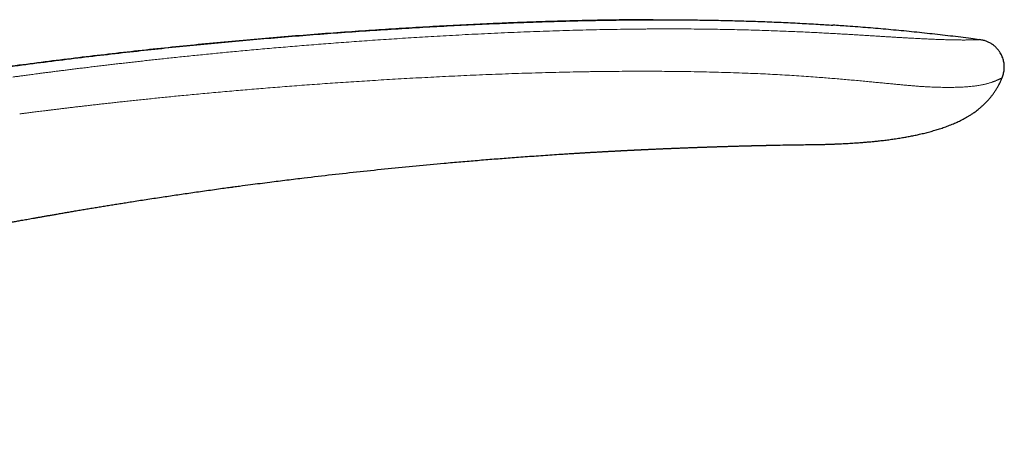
# Model space of a CAD drawing. Header units: millimetres. Extents: x 8 to 650, y 12 to 477.
# Tile 43 of 43: x 598 to 650, y 455 to 477. Entities that reach past the tile are written whole.
import ezdxf

# ---------------------------------------------------------------- set-up
doc = ezdxf.new("R2010")
doc.units = ezdxf.units.MM

msp = doc.modelspace()

# ---------------------------------------------------------------- linework, layer by layer
at = {"color": 7, "linetype": 'Continuous', "lineweight": 30}
msp.add_line((598.215, 466.032), (598.229, 466.032), dxfattribs=at)
at = {"color": 7, "linetype": 'Continuous', "lineweight": 30, "flags": 128}
msp.add_lwpolyline([(638.092, 470.014), (638.182, 470.015), (638.332, 470.018), (638.48, 470.021), (638.623, 470.024), (638.762, 470.026), (638.92, 470.029), (639.072, 470.031), (639.217, 470.034), (639.354, 470.036), (639.484, 470.038), (639.607, 470.04), (639.723, 470.041), (639.831, 470.043), (639.932, 470.044), (640.025, 470.045), (640.11, 470.046), (640.188, 470.047), (640.259, 470.048), (640.322, 470.049), (640.369, 470.049), (640.411, 470.05), (640.445, 470.05), (640.474, 470.05), (640.496, 470.051), (640.511, 470.051), (640.516, 470.051), (640.518, 470.051), (640.518, 470.051), (640.519, 470.051), (640.519, 470.051), (640.519, 470.051), (640.519, 470.051), (640.519, 470.051), (640.521, 470.051), (640.522, 470.051), (640.522, 470.051), (640.522, 470.051), (640.522, 470.051), (640.521, 470.051), (640.521, 470.051), (640.52, 470.051), (640.52, 470.051), (640.52, 470.051), (640.52, 470.051)], dxfattribs=at)
at = {"color": 7, "linetype": 'Continuous', "lineweight": 30}
for points, knots in [([(541.634, 460.382), (542.073, 460.543), (542.95, 460.864), (544.268, 461.336), (545.586, 461.801), (546.905, 462.259), (548.225, 462.708), (549.545, 463.15), (550.91, 463.599), (552.32, 464.053), (553.774, 464.513), (555.23, 464.963), (556.687, 465.405), (558.144, 465.837), (559.602, 466.26), (561.061, 466.674), (562.522, 467.079), (563.983, 467.476), (565.436, 467.861), (566.881, 468.235), (568.319, 468.598), (569.758, 468.953), (571.206, 469.302), (572.664, 469.644), (574.132, 469.979), (575.601, 470.306), (577.071, 470.625), (578.533, 470.933), (579.987, 471.23), (581.434, 471.518), (582.882, 471.798), (584.34, 472.071), (585.81, 472.338), (587.29, 472.599), (588.772, 472.851), (590.255, 473.095), (591.739, 473.331), (593.224, 473.559), (594.739, 473.783), (596.284, 474.002), (597.859, 474.216), (599.436, 474.422), (601.014, 474.618), (602.594, 474.806), (604.145, 474.981), (605.667, 475.145), (607.16, 475.298), (608.654, 475.443), (610.15, 475.58), (611.647, 475.709), (613.145, 475.831), (614.644, 475.946), (616.145, 476.053), (617.647, 476.153), (619.142, 476.245), (620.629, 476.329), (622.108, 476.404), (623.588, 476.471), (624.994, 476.526), (626.326, 476.571), (627.583, 476.606), (628.841, 476.632), (630.098, 476.651), (631.356, 476.661), (632.523, 476.662), (633.601, 476.655), (634.588, 476.642), (635.575, 476.623), (636.562, 476.597), (637.548, 476.565), (638.534, 476.525), (639.519, 476.477), (640.433, 476.427), (641.019, 476.389), (641.277, 476.372)], [0, 0, 0, 0, 0.013805, 0.02759, 0.041355, 0.055101, 0.068829, 0.082539, 0.096231, 0.111273, 0.126296, 0.1413, 0.156286, 0.171254, 0.186206, 0.201142, 0.216063, 0.230969, 0.245862, 0.260476, 0.275078, 0.289669, 0.30425, 0.319085, 0.333911, 0.348728, 0.363536, 0.378337, 0.392868, 0.407392, 0.421911, 0.436425, 0.45123, 0.466033, 0.480832, 0.495629, 0.510424, 0.525218, 0.540011, 0.555667, 0.571323, 0.586981, 0.602641, 0.618304, 0.63397, 0.648744, 0.663523, 0.678306, 0.693095, 0.707889, 0.722691, 0.737499, 0.752315, 0.767141, 0.781975, 0.796552, 0.811136, 0.825725, 0.840318, 0.852702, 0.865088, 0.877474, 0.889859, 0.902243, 0.914624, 0.92435, 0.934074, 0.943795, 0.953514, 0.96323, 0.972944, 0.982655, 0.992363, 1, 1, 1, 1]), ([(631.735, 476.66), (631.41, 476.659), (630.648, 476.657), (629.451, 476.643), (628.145, 476.619), (626.838, 476.586), (625.532, 476.545), (624.226, 476.497), (622.878, 476.44), (621.486, 476.373), (620.052, 476.297), (618.619, 476.213), (617.187, 476.123), (615.701, 476.022), (614.161, 475.91), (612.567, 475.785), (610.975, 475.653), (609.384, 475.511), (607.795, 475.361), (606.207, 475.202), (604.62, 475.034), (603.035, 474.857), (601.451, 474.671), (599.869, 474.477), (598.288, 474.273), (596.709, 474.061), (595.131, 473.839), (593.554, 473.609), (591.979, 473.369), (590.38, 473.116), (588.758, 472.849), (587.112, 472.569), (585.467, 472.278), (583.824, 471.976), (582.183, 471.665), (580.622, 471.358), (579.141, 471.058), (577.741, 470.767), (576.341, 470.468), (574.943, 470.161), (573.553, 469.848), (572.173, 469.53), (570.803, 469.206), (569.433, 468.874), (568.055, 468.532), (566.668, 468.181), (565.273, 467.818), (563.879, 467.448), (562.486, 467.07), (561.093, 466.684), (559.702, 466.289), (558.311, 465.886), (556.922, 465.476), (555.533, 465.056), (554.145, 464.629), (552.757, 464.193), (551.371, 463.749), (549.985, 463.297), (548.554, 462.82), (547.078, 462.319), (545.556, 461.792), (544.035, 461.255), (542.728, 460.785), (541.929, 460.49), (541.635, 460.382)], [0, 0, 0, 0, 0.010623, 0.024824, 0.039027, 0.053232, 0.067436, 0.081639, 0.095839, 0.111455, 0.127065, 0.142669, 0.158264, 0.173851, 0.191236, 0.208611, 0.225978, 0.243336, 0.260688, 0.278033, 0.295372, 0.312706, 0.330036, 0.347363, 0.364686, 0.382007, 0.399326, 0.416644, 0.433963, 0.451281, 0.469426, 0.487574, 0.505725, 0.52388, 0.54204, 0.560206, 0.575749, 0.591297, 0.606852, 0.622414, 0.637984, 0.653285, 0.668594, 0.683912, 0.699241, 0.714893, 0.730558, 0.746235, 0.761926, 0.77763, 0.793349, 0.809084, 0.824835, 0.840603, 0.856389, 0.872193, 0.888016, 0.903859, 0.919723, 0.937198, 0.954699, 0.972229, 0.989787, 1, 1, 1, 1]), ([(649.05, 475.604), (648.903, 475.624), (648.391, 475.693), (647.514, 475.799), (646.419, 475.924), (645.322, 476.039), (644.23, 476.143), (643.142, 476.236), (642.16, 476.313), (641.538, 476.354), (641.277, 476.372)], [0, 0, 0, 0, 0.05711, 0.198196, 0.339306, 0.480476, 0.621743, 0.760617, 0.899654, 1, 1, 1, 1]), ([(650.256, 473.584), (650.268, 473.616), (650.294, 473.685), (650.327, 473.792), (650.353, 473.905), (650.37, 474.017), (650.377, 474.129), (650.374, 474.242), (650.362, 474.355), (650.34, 474.467), (650.31, 474.579), (650.271, 474.689), (650.223, 474.797), (650.171, 474.893), (650.116, 474.978), (650.062, 475.052), (650.002, 475.123), (649.937, 475.191), (649.868, 475.255), (649.795, 475.315), (649.72, 475.369), (649.642, 475.418), (649.564, 475.461), (649.485, 475.498), (649.407, 475.529), (649.322, 475.556), (649.23, 475.578), (649.136, 475.594), (649.077, 475.602), (649.05, 475.606)], [0, 0, 0, 0, 0.037734, 0.080837, 0.122694, 0.163842, 0.20475, 0.245763, 0.287076, 0.328814, 0.371016, 0.413639, 0.456667, 0.500178, 0.53325, 0.566778, 0.600739, 0.635029, 0.669472, 0.703847, 0.737906, 0.771403, 0.804119, 0.835876, 0.866566, 0.896159, 0.934017, 0.970429, 1, 1, 1, 1]), ([(649.05, 475.606), (649.05, 475.606), (649.05, 475.606), (649.05, 475.606), (649.05, 475.606)], [0, 0, 0, 0, 0.399092, 1, 1, 1, 1]), ([(640.515, 470.051), (640.589, 470.052), (640.736, 470.056), (640.952, 470.061), (641.159, 470.068), (641.358, 470.075), (641.549, 470.083), (641.731, 470.091), (641.911, 470.1), (642.086, 470.109), (642.258, 470.119), (642.419, 470.13), (642.57, 470.14), (642.704, 470.15), (642.822, 470.159), (642.925, 470.167), (643.021, 470.175), (643.115, 470.183), (643.207, 470.191), (643.345, 470.204), (643.529, 470.222), (643.774, 470.248), (644.037, 470.278), (644.32, 470.315), (644.612, 470.356), (644.889, 470.4), (645.152, 470.445), (645.397, 470.49), (645.641, 470.539), (645.894, 470.595), (646.155, 470.657), (646.424, 470.727), (646.687, 470.801), (646.945, 470.881), (647.16, 470.953), (647.336, 471.016), (647.472, 471.068), (647.606, 471.121), (647.738, 471.176), (647.868, 471.234), (647.997, 471.294), (648.122, 471.356), (648.247, 471.422), (648.373, 471.492), (648.502, 471.568), (648.635, 471.652), (648.761, 471.737), (648.879, 471.822), (648.989, 471.907), (649.099, 471.998), (649.211, 472.095), (649.32, 472.196), (649.426, 472.303), (649.53, 472.413), (649.632, 472.531), (649.731, 472.655), (649.828, 472.785), (649.921, 472.923), (650.01, 473.068), (650.094, 473.22), (650.172, 473.38), (650.225, 473.502), (650.25, 473.571), (650.254, 473.583)], [0, 0, 0, 0, 0.0205199, 0.040274, 0.0592624, 0.0774855, 0.0949432, 0.1116359, 0.1275638, 0.144201, 0.159913, 0.1746998, 0.1885614, 0.2014978, 0.211571, 0.2210011, 0.2297877, 0.2381828, 0.2466856, 0.2553098, 0.2761172, 0.297596, 0.3228163, 0.3488985, 0.3758405, 0.4036406, 0.4260853, 0.4490253, 0.4718789, 0.4944428, 0.5201943, 0.5455732, 0.5705896, 0.5952546, 0.6195649, 0.6330422, 0.6463939, 0.6596165, 0.6727076, 0.6856656, 0.6984924, 0.7117164, 0.7241731, 0.737267, 0.7510005, 0.765379, 0.7804113, 0.7926897, 0.8053814, 0.8184819, 0.831986, 0.845888, 0.859414, 0.8732865, 0.8875008, 0.902053, 0.9169404, 0.9321622, 0.9477198, 0.9636181, 0.979866, 0.9964779, 1, 1, 1, 1]), ([(627.659, 469.588), (627.679, 469.589), (627.724, 469.592), (627.792, 469.596), (627.86, 469.601), (627.921, 469.604), (627.977, 469.608), (628.04, 469.611), (628.11, 469.616), (628.185, 469.62), (628.258, 469.624), (628.331, 469.629), (628.405, 469.633), (628.483, 469.638), (628.564, 469.642), (628.65, 469.647), (628.737, 469.652), (628.824, 469.657), (628.909, 469.662), (628.994, 469.667), (629.077, 469.671), (629.154, 469.676), (629.226, 469.68), (629.295, 469.683), (629.36, 469.687), (629.424, 469.69), (629.486, 469.694), (629.553, 469.697), (629.625, 469.701), (629.703, 469.705), (629.78, 469.71), (629.853, 469.713), (629.917, 469.717), (629.976, 469.72), (630.028, 469.722), (630.076, 469.725), (630.13, 469.728), (630.192, 469.731), (630.263, 469.735), (630.333, 469.738), (630.406, 469.742), (630.483, 469.746), (630.567, 469.75), (630.643, 469.754), (630.708, 469.757), (630.761, 469.759), (630.817, 469.762), (630.875, 469.765), (630.931, 469.768), (630.982, 469.77), (631.026, 469.772), (631.064, 469.774), (631.109, 469.776), (631.165, 469.779), (631.233, 469.782), (631.306, 469.785), (631.387, 469.789), (631.473, 469.793), (631.559, 469.797), (631.64, 469.801), (631.716, 469.804), (631.793, 469.808), (631.874, 469.811), (631.95, 469.814), (632.016, 469.817), (632.07, 469.82), (632.12, 469.822), (632.166, 469.824), (632.212, 469.826), (632.264, 469.828), (632.324, 469.831), (632.392, 469.834), (632.463, 469.837), (632.534, 469.84), (632.605, 469.842), (632.673, 469.845), (632.734, 469.848), (632.79, 469.85), (632.844, 469.852), (632.9, 469.854), (632.968, 469.857), (633.05, 469.86), (633.145, 469.864), (633.241, 469.868), (633.337, 469.872), (633.434, 469.875), (633.53, 469.879), (633.626, 469.883), (633.719, 469.886), (633.801, 469.889), (633.873, 469.892), (633.935, 469.894), (633.995, 469.896), (634.053, 469.898), (634.113, 469.901), (634.178, 469.903), (634.251, 469.906), (634.333, 469.908), (634.417, 469.911), (634.503, 469.914), (634.587, 469.917), (634.669, 469.92), (634.746, 469.923), (634.815, 469.925), (634.875, 469.927), (634.928, 469.929), (634.973, 469.93), (635.013, 469.931), (635.053, 469.933), (635.102, 469.934), (635.161, 469.936), (635.232, 469.939), (635.308, 469.941), (635.387, 469.943), (635.468, 469.946), (635.547, 469.948), (635.637, 469.951), (635.739, 469.954), (635.858, 469.958), (635.978, 469.961), (636.095, 469.965), (636.209, 469.968), (636.301, 469.97), (636.379, 469.973), (636.442, 469.974), (636.511, 469.976), (636.581, 469.978), (636.638, 469.98), (636.682, 469.981), (636.709, 469.981), (636.731, 469.982), (636.753, 469.983), (636.775, 469.983), (636.8, 469.984), (636.824, 469.984), (636.847, 469.985), (636.866, 469.985), (636.884, 469.986), (636.905, 469.986), (636.933, 469.987), (636.964, 469.988), (636.993, 469.989), (637.018, 469.989), (637.043, 469.99), (637.072, 469.991), (637.104, 469.991), (637.135, 469.992), (637.162, 469.993), (637.188, 469.993), (637.218, 469.994), (637.25, 469.995), (637.282, 469.996), (637.313, 469.996), (637.344, 469.997), (637.38, 469.998), (637.42, 469.999), (637.458, 470), (637.496, 470.001), (637.538, 470.001), (637.585, 470.003), (637.631, 470.004), (637.675, 470.005), (637.718, 470.005), (637.762, 470.006), (637.808, 470.007), (637.852, 470.008), (637.886, 470.009), (637.914, 470.01), (637.936, 470.01), (637.959, 470.011), (637.981, 470.011), (638.004, 470.011), (638.032, 470.012), (638.062, 470.013), (638.082, 470.013), (638.092, 470.013)], [0, 0, 0, 0, 0.005569, 0.012851, 0.01929, 0.024893, 0.030083, 0.035112, 0.04269, 0.049825, 0.056453, 0.063315, 0.070347, 0.077621, 0.085213, 0.09334, 0.101845, 0.109992, 0.117905, 0.125988, 0.134048, 0.141285, 0.147891, 0.154315, 0.160763, 0.166367, 0.172261, 0.178469, 0.1852, 0.192622, 0.200656, 0.207024, 0.213244, 0.218796, 0.223626, 0.227944, 0.23227, 0.238956, 0.245599, 0.25216, 0.258847, 0.266089, 0.274099, 0.282606, 0.287497, 0.292488, 0.297717, 0.303269, 0.308817, 0.313589, 0.317671, 0.321118, 0.324459, 0.330483, 0.33673, 0.343682, 0.351292, 0.359609, 0.367969, 0.375531, 0.382562, 0.389433, 0.397193, 0.40563, 0.410888, 0.415906, 0.42064, 0.425043, 0.429156, 0.433597, 0.439519, 0.446122, 0.452844, 0.459559, 0.466401, 0.472929, 0.478681, 0.483682, 0.488653, 0.493898, 0.49944, 0.508, 0.517069, 0.526152, 0.535211, 0.544321, 0.553361, 0.56249, 0.571323, 0.579571, 0.585748, 0.591615, 0.597228, 0.602588, 0.608059, 0.614182, 0.621062, 0.628698, 0.637089, 0.644798, 0.653012, 0.660888, 0.668072, 0.674567, 0.680372, 0.685216, 0.689449, 0.693072, 0.696639, 0.700732, 0.706715, 0.713509, 0.720693, 0.72816, 0.735909, 0.743541, 0.750551, 0.761267, 0.772435, 0.784498, 0.795444, 0.805802, 0.817021, 0.821845, 0.828359, 0.835243, 0.841745, 0.848908, 0.851945, 0.854552, 0.856726, 0.858593, 0.860955, 0.863259, 0.865915, 0.868276, 0.870129, 0.871491, 0.873568, 0.876485, 0.879876, 0.882754, 0.88516, 0.887489, 0.890348, 0.893929, 0.897163, 0.899787, 0.902228, 0.905256, 0.90883, 0.912223, 0.915206, 0.918184, 0.921938, 0.926641, 0.930421, 0.933967, 0.938709, 0.943902, 0.948992, 0.953423, 0.957979, 0.962917, 0.968037, 0.972986, 0.977414, 0.97959, 0.982131, 0.985046, 0.987095, 0.989706, 0.992898, 0.99667, 1, 1, 1, 1]), ([(598.229, 466.032), (598.274, 466.04), (598.368, 466.057), (598.513, 466.083), (598.666, 466.11), (598.827, 466.139), (598.997, 466.169), (599.171, 466.2), (599.35, 466.232), (599.533, 466.264), (599.723, 466.297), (599.92, 466.332), (600.134, 466.369), (600.364, 466.409), (600.611, 466.451), (600.867, 466.495), (601.132, 466.54), (601.407, 466.586), (601.691, 466.633), (601.984, 466.682), (602.275, 466.73), (602.564, 466.777), (602.85, 466.824), (603.143, 466.871), (603.443, 466.919), (603.751, 466.968), (604.086, 467.021), (604.449, 467.077), (604.84, 467.138), (605.242, 467.199), (605.639, 467.259), (606.031, 467.318), (606.416, 467.375), (606.809, 467.433), (607.211, 467.491), (607.621, 467.549), (608.039, 467.609), (608.466, 467.668), (608.869, 467.724), (609.181, 467.766), (609.354, 467.79), (609.415, 467.798), (609.428, 467.8), (609.442, 467.802), (609.455, 467.803), (609.468, 467.805), (609.583, 467.821), (609.885, 467.861), (610.523, 467.946), (611.359, 468.053), (612.308, 468.172), (613.412, 468.306), (614.705, 468.457), (616.19, 468.621), (617.676, 468.776), (619.162, 468.923), (620.301, 469.028), (621.091, 469.098), (621.533, 469.136), (621.975, 469.174), (622.417, 469.211), (622.859, 469.247), (623.296, 469.282), (623.727, 469.316), (624.162, 469.349), (624.609, 469.382), (625.072, 469.416), (625.546, 469.449), (626.024, 469.482), (626.499, 469.514), (626.855, 469.537), (627.092, 469.553), (627.217, 469.561), (627.342, 469.568), (627.466, 469.576), (627.572, 469.583), (627.636, 469.587), (627.659, 469.588)], [0, 0, 0, 0, 0.004672, 0.009627, 0.014868, 0.020392, 0.026201, 0.032295, 0.0383, 0.044559, 0.05107, 0.057834, 0.064851, 0.072981, 0.081425, 0.090185, 0.099259, 0.108649, 0.118353, 0.128372, 0.138706, 0.148211, 0.157969, 0.167978, 0.178238, 0.188751, 0.199515, 0.212524, 0.225883, 0.239592, 0.25365, 0.266497, 0.279623, 0.293028, 0.306712, 0.320674, 0.334915, 0.349434, 0.364233, 0.376071, 0.381335, 0.381842, 0.38229, 0.382737, 0.383185, 0.383632, 0.38408, 0.394975, 0.414431, 0.449174, 0.480195, 0.511215, 0.561573, 0.611931, 0.66229, 0.712648, 0.763006, 0.777961, 0.792915, 0.80787, 0.822825, 0.83778, 0.852735, 0.867151, 0.881485, 0.896824, 0.912492, 0.928491, 0.944819, 0.96098, 0.976646, 0.980857, 0.985069, 0.98928, 0.993491, 0.997702, 1, 1, 1, 1]), ([(586.788, 454.855), (586.788, 454.908), (586.785, 455.048), (586.784, 455.269), (586.785, 455.516), (586.789, 455.753), (586.794, 455.981), (586.802, 456.199), (586.811, 456.405), (586.822, 456.602), (586.835, 456.79), (586.849, 456.971), (586.864, 457.143), (586.881, 457.305), (586.897, 457.456), (586.914, 457.597), (586.932, 457.731), (586.949, 457.858), (586.968, 457.98), (586.986, 458.097), (587.005, 458.209), (587.024, 458.313), (587.042, 458.41), (587.06, 458.502), (587.078, 458.591), (587.097, 458.678), (587.115, 458.761), (587.133, 458.836), (587.147, 458.896), (587.158, 458.942), (587.166, 458.976), (587.174, 459.008), (587.182, 459.039), (587.191, 459.073), (587.201, 459.112), (587.214, 459.16), (587.23, 459.219), (587.25, 459.291), (587.274, 459.375), (587.301, 459.465), (587.331, 459.563), (587.366, 459.669), (587.405, 459.784), (587.449, 459.909), (587.498, 460.041), (587.553, 460.179), (587.613, 460.325), (587.675, 460.465), (587.737, 460.599), (587.798, 460.724), (587.861, 460.849), (587.926, 460.97), (587.992, 461.088), (588.069, 461.221), (588.159, 461.368), (588.263, 461.526), (588.367, 461.676), (588.471, 461.818), (588.573, 461.95), (588.674, 462.075), (588.772, 462.191), (588.869, 462.3), (588.959, 462.398), (589.042, 462.484), (589.119, 462.563), (589.199, 462.64), (589.282, 462.719), (589.37, 462.8), (589.47, 462.889), (589.581, 462.985), (589.706, 463.087), (589.838, 463.191), (589.952, 463.277), (590.044, 463.344), (590.113, 463.392), (590.183, 463.441), (590.255, 463.49), (590.328, 463.539), (590.4, 463.586), (590.47, 463.631), (590.537, 463.673), (590.599, 463.711), (590.654, 463.744), (590.701, 463.772), (590.74, 463.795), (590.772, 463.814), (590.796, 463.827), (590.812, 463.837), (590.822, 463.842), (590.829, 463.847), (590.84, 463.853), (590.857, 463.863), (590.881, 463.876), (590.911, 463.893), (590.944, 463.911), (590.981, 463.931), (591.02, 463.953), (591.071, 463.98), (591.134, 464.014), (591.212, 464.055), (591.297, 464.098), (591.384, 464.141), (591.479, 464.188), (591.578, 464.235), (591.68, 464.283), (591.778, 464.327), (591.872, 464.369), (591.961, 464.407), (592.044, 464.443), (592.123, 464.476), (592.187, 464.502), (592.234, 464.521), (592.267, 464.534), (592.299, 464.547), (592.329, 464.559), (592.356, 464.57), (592.376, 464.578), (592.391, 464.584), (592.406, 464.589), (592.424, 464.596), (592.448, 464.606), (592.476, 464.617), (592.515, 464.631), (592.563, 464.65), (592.619, 464.671), (592.676, 464.692), (592.732, 464.712), (592.785, 464.731), (592.837, 464.75), (592.887, 464.767), (592.937, 464.785), (592.987, 464.802), (593.035, 464.819), (593.078, 464.833), (593.114, 464.845), (593.14, 464.854), (593.16, 464.861), (593.176, 464.866), (593.193, 464.872), (593.214, 464.879), (593.24, 464.887), (593.269, 464.897), (593.299, 464.907), (593.33, 464.917), (593.376, 464.932), (593.439, 464.951), (593.518, 464.976), (593.602, 465.002), (593.689, 465.028), (593.778, 465.055), (593.866, 465.081), (593.953, 465.106), (594.038, 465.13), (594.107, 465.149), (594.159, 465.164), (594.193, 465.173), (594.223, 465.181), (594.248, 465.188), (594.271, 465.194), (594.295, 465.201), (594.323, 465.208), (594.356, 465.217), (594.395, 465.227), (594.438, 465.239), (594.483, 465.251), (594.527, 465.262), (594.569, 465.273), (594.607, 465.283), (594.64, 465.291), (594.668, 465.298), (594.69, 465.304), (594.706, 465.308), (594.717, 465.31), (594.723, 465.312), (594.723, 465.312), (594.725, 465.313), (594.726, 465.313), (594.727, 465.313), (594.728, 465.314), (594.729, 465.314), (594.73, 465.315), (594.731, 465.315), (594.731, 465.315), (594.732, 465.315), (594.732, 465.316), (594.732, 465.316), (594.731, 465.316), (594.733, 465.316), (594.738, 465.317), (594.747, 465.319), (594.758, 465.322), (594.771, 465.325), (594.784, 465.328), (594.799, 465.332), (594.816, 465.336), (594.835, 465.341), (594.856, 465.346), (594.879, 465.351), (594.905, 465.358), (594.937, 465.365), (594.974, 465.374), (595.017, 465.384), (595.064, 465.395), (595.118, 465.408), (595.178, 465.422), (595.243, 465.437), (595.319, 465.454), (595.407, 465.474), (595.507, 465.497), (595.616, 465.521), (595.729, 465.545), (595.845, 465.571), (595.966, 465.596), (596.093, 465.623), (596.226, 465.651), (596.366, 465.68), (596.512, 465.709), (596.663, 465.739), (596.821, 465.77), (596.996, 465.805), (597.19, 465.842), (597.403, 465.882), (597.625, 465.924), (597.857, 465.966), (598.055, 466.003), (598.175, 466.024), (598.215, 466.032)], [0, 0, 0, 0, 0.007746, 0.020204, 0.032033, 0.043459, 0.054484, 0.065107, 0.074968, 0.084454, 0.093565, 0.102301, 0.110662, 0.118648, 0.125835, 0.132688, 0.139206, 0.14539, 0.15124, 0.157078, 0.162539, 0.167633, 0.172415, 0.176898, 0.181079, 0.185622, 0.189746, 0.193452, 0.19674, 0.198614, 0.200318, 0.201863, 0.203361, 0.204948, 0.206915, 0.209277, 0.212032, 0.215881, 0.220085, 0.224645, 0.229561, 0.234834, 0.240817, 0.247202, 0.253991, 0.261185, 0.268785, 0.27679, 0.283365, 0.290179, 0.296966, 0.303613, 0.310121, 0.316489, 0.325946, 0.335078, 0.343883, 0.352361, 0.36051, 0.368193, 0.375557, 0.382602, 0.389327, 0.394783, 0.400012, 0.405312, 0.410863, 0.416665, 0.42272, 0.430178, 0.437986, 0.446142, 0.454644, 0.458637, 0.462701, 0.466837, 0.471044, 0.475321, 0.479593, 0.483546, 0.487488, 0.491005, 0.494096, 0.496762, 0.499004, 0.500714, 0.502054, 0.503025, 0.503424, 0.503731, 0.504285, 0.505169, 0.50663, 0.508317, 0.510169, 0.512185, 0.514367, 0.516713, 0.520613, 0.524896, 0.529561, 0.53445, 0.539158, 0.545019, 0.550537, 0.555713, 0.560881, 0.56566, 0.570066, 0.57433, 0.578537, 0.580302, 0.582056, 0.5838, 0.585523, 0.58699, 0.588104, 0.58874, 0.589484, 0.590508, 0.591811, 0.593392, 0.595252, 0.598179, 0.601419, 0.60458, 0.607649, 0.610626, 0.61351, 0.616304, 0.619007, 0.621927, 0.624734, 0.627246, 0.629342, 0.630696, 0.631795, 0.632637, 0.633435, 0.634668, 0.636205, 0.637874, 0.639586, 0.64134, 0.643136, 0.647374, 0.651828, 0.656496, 0.661421, 0.666655, 0.672212, 0.677373, 0.682794, 0.688471, 0.69099, 0.693186, 0.695061, 0.696617, 0.697861, 0.699183, 0.700797, 0.702701, 0.704895, 0.707377, 0.709991, 0.712531, 0.715433, 0.71831, 0.721204, 0.724159, 0.727216, 0.730412, 0.733642, 0.737058, 0.740627, 0.744138, 0.747565, 0.750909, 0.754169, 0.759931, 0.765415, 0.77062, 0.776196, 0.781415, 0.786275, 0.790777, 0.794922, 0.798717, 0.802171, 0.805293, 0.808099, 0.810007, 0.81176, 0.813371, 0.814862, 0.816256, 0.817582, 0.818876, 0.820192, 0.821746, 0.823627, 0.825705, 0.828108, 0.830844, 0.833919, 0.837335, 0.841096, 0.84597, 0.851324, 0.857156, 0.863464, 0.869633, 0.876195, 0.883147, 0.890487, 0.898213, 0.906172, 0.914498, 0.923187, 0.932237, 0.943476, 0.95522, 0.967464, 0.980206, 0.993443, 1, 1, 1, 1])]:
    msp.add_open_spline(points, degree=3, knots=knots, dxfattribs=at)
at = {"color": 8, "linetype": 'Continuous', "lineweight": 0}
for points, knots in [([(649.05, 475.606), (649.05, 475.606), (649.05, 475.606), (649.05, 475.606), (649.049, 475.606), (649.048, 475.605), (649.046, 475.605), (649.044, 475.605), (649.041, 475.605), (649.037, 475.605), (649.032, 475.605), (649.026, 475.605), (649.018, 475.604), (649.009, 475.604), (648.999, 475.604), (648.987, 475.603), (648.973, 475.603), (648.957, 475.602), (648.938, 475.601), (648.916, 475.601), (648.891, 475.6), (648.862, 475.599), (648.83, 475.598), (648.795, 475.597), (648.758, 475.596), (648.716, 475.594), (648.67, 475.593), (648.619, 475.592), (648.565, 475.59), (648.51, 475.589), (648.455, 475.589), (648.394, 475.588), (648.328, 475.587), (648.256, 475.587), (648.177, 475.587), (648.091, 475.587), (648, 475.588), (647.905, 475.589), (647.806, 475.59), (647.699, 475.592), (647.584, 475.594), (647.46, 475.597), (647.327, 475.601), (647.189, 475.605), (647.048, 475.61), (646.903, 475.615), (646.751, 475.621), (646.589, 475.628), (646.431, 475.634), (646.279, 475.641), (646.134, 475.648), (645.982, 475.655), (645.825, 475.663), (645.658, 475.672), (645.481, 475.681), (645.293, 475.692), (645.096, 475.703), (644.891, 475.715), (644.681, 475.727), (644.469, 475.74), (644.257, 475.753), (644.044, 475.767), (643.828, 475.78), (643.608, 475.794), (643.37, 475.808), (643.113, 475.824), (642.837, 475.841), (642.556, 475.858), (642.27, 475.875), (641.98, 475.892), (641.668, 475.91), (641.335, 475.929), (640.979, 475.948), (640.619, 475.967), (640.231, 475.986), (639.815, 476.006), (639.37, 476.027), (638.918, 476.046), (638.46, 476.064), (637.997, 476.081), (637.492, 476.099), (636.945, 476.115), (636.355, 476.13), (635.756, 476.144), (635.149, 476.155), (634.534, 476.163), (633.91, 476.17), (633.409, 476.173), (633.034, 476.174), (632.787, 476.174), (632.538, 476.175), (632.289, 476.174), (632.038, 476.174), (631.788, 476.173), (631.542, 476.171), (631.134, 476.168), (630.565, 476.163), (629.83, 476.152), (629.099, 476.139), (628.374, 476.124), (627.658, 476.106), (626.95, 476.085), (626.251, 476.063), (625.561, 476.039), (624.879, 476.013), (624.192, 475.984), (623.5, 475.954), (622.803, 475.922), (622.116, 475.888), (621.438, 475.852), (620.771, 475.816), (620.125, 475.779), (619.501, 475.742), (618.898, 475.705), (618.304, 475.667), (617.718, 475.629), (617.14, 475.59), (616.571, 475.551), (616.011, 475.511), (615.459, 475.471), (614.916, 475.43), (614.384, 475.39), (613.863, 475.349), (613.354, 475.308), (612.853, 475.267), (612.357, 475.226), (611.867, 475.185), (611.382, 475.142), (610.905, 475.1), (610.437, 475.058), (609.98, 475.017), (609.533, 474.975), (609.098, 474.934), (608.671, 474.893), (608.249, 474.852), (607.832, 474.81), (607.421, 474.769), (607.018, 474.728), (606.624, 474.687), (606.239, 474.647), (605.861, 474.607), (605.498, 474.568), (605.148, 474.53), (604.812, 474.493), (604.484, 474.456), (604.163, 474.42), (603.852, 474.385), (603.55, 474.351), (603.257, 474.317), (602.972, 474.283), (602.676, 474.249), (602.373, 474.213), (602.062, 474.175), (601.761, 474.139), (601.47, 474.104), (601.19, 474.069), (600.921, 474.036), (600.661, 474.003), (600.412, 473.972), (600.174, 473.942), (599.945, 473.913), (599.727, 473.885), (599.523, 473.858), (599.333, 473.833), (599.156, 473.81), (598.988, 473.788), (598.829, 473.767), (598.682, 473.748), (598.544, 473.73), (598.417, 473.713), (598.299, 473.697), (598.189, 473.682), (598.088, 473.668), (597.997, 473.656), (597.914, 473.645), (597.839, 473.635), (597.792, 473.628), (597.77, 473.625)], [0, 0, 0, 0, 0.0004423, 0.0018075, 0.0033509, 0.0050725, 0.0069722, 0.0089061, 0.0109952, 0.0132395, 0.015639, 0.0181936, 0.0209032, 0.0235999, 0.0264341, 0.0294056, 0.0325142, 0.0357597, 0.0393508, 0.0430949, 0.0469913, 0.0510391, 0.0552377, 0.059586, 0.0638225, 0.0681926, 0.072698, 0.0773407, 0.0821237, 0.0860309, 0.0900313, 0.0941276, 0.0983201, 0.102606, 0.106982, 0.111445, 0.1159917, 0.1201433, 0.1243583, 0.1286386, 0.1329879, 0.1374104, 0.1419113, 0.1464956, 0.1506476, 0.1548572, 0.1591184, 0.1634256, 0.1677769, 0.171227, 0.1747049, 0.1782118, 0.1817509, 0.185326, 0.1891628, 0.1930562, 0.1970163, 0.2010312, 0.2050787, 0.2091516, 0.213017, 0.2169087, 0.2208297, 0.2247834, 0.2287731, 0.233562, 0.2384062, 0.2433066, 0.2482629, 0.253273, 0.2583335, 0.2643566, 0.2704363, 0.2765703, 0.2827616, 0.2902118, 0.2977539, 0.3053917, 0.3131254, 0.3209543, 0.3288775, 0.3386846, 0.348631, 0.3587173, 0.3689443, 0.3793124, 0.3898215, 0.4004717, 0.4046096, 0.4087685, 0.4129482, 0.4171488, 0.4213703, 0.4256126, 0.429786, 0.4337781, 0.4462327, 0.4585476, 0.4708993, 0.4831066, 0.4951689, 0.5070859, 0.518857, 0.530482, 0.5419606, 0.5532933, 0.5651955, 0.576934, 0.5885092, 0.599922, 0.6111728, 0.6222621, 0.6325701, 0.642735, 0.6527573, 0.662637, 0.6723744, 0.6819698, 0.6914233, 0.7007351, 0.7099053, 0.7189342, 0.7276643, 0.7362583, 0.7447163, 0.7530384, 0.7613723, 0.7695654, 0.7776177, 0.7855292, 0.7933, 0.800795, 0.8081541, 0.8153775, 0.8224651, 0.8295573, 0.8365082, 0.8433176, 0.8499857, 0.8565124, 0.8628976, 0.8691415, 0.8749572, 0.8806446, 0.8862038, 0.8916348, 0.8969376, 0.9020209, 0.9069806, 0.9118167, 0.9165292, 0.9219781, 0.9272518, 0.9323503, 0.9372737, 0.9420219, 0.9465949, 0.9509927, 0.9552154, 0.9592629, 0.9631353, 0.9668325, 0.9703545, 0.9735148, 0.9765193, 0.9793682, 0.9820613, 0.9845986, 0.9868976, 0.9890518, 0.9910612, 0.9929258, 0.9946456, 0.9961937, 0.9976022, 0.9988709, 1, 1, 1, 1]), ([(598.129, 471.672), (598.155, 471.675), (598.209, 471.682), (598.295, 471.693), (598.391, 471.706), (598.497, 471.719), (598.61, 471.733), (598.733, 471.749), (598.864, 471.766), (599.004, 471.783), (599.154, 471.802), (599.315, 471.822), (599.485, 471.843), (599.665, 471.865), (599.855, 471.888), (600.053, 471.913), (600.259, 471.937), (600.472, 471.963), (600.695, 471.99), (600.923, 472.017), (601.156, 472.044), (601.393, 472.072), (601.639, 472.1), (601.893, 472.13), (602.155, 472.159), (602.419, 472.189), (602.687, 472.219), (602.956, 472.249), (603.234, 472.28), (603.518, 472.311), (603.821, 472.343), (604.145, 472.378), (604.488, 472.414), (604.841, 472.451), (605.202, 472.488), (605.573, 472.526), (605.953, 472.564), (606.343, 472.603), (606.75, 472.642), (607.176, 472.683), (607.62, 472.725), (608.075, 472.767), (608.541, 472.81), (609.017, 472.852), (609.493, 472.894), (609.971, 472.935), (610.448, 472.976), (610.935, 473.016), (611.431, 473.056), (611.936, 473.096), (612.45, 473.136), (612.974, 473.176), (613.507, 473.215), (614.05, 473.254), (614.598, 473.293), (615.152, 473.331), (615.712, 473.368), (616.281, 473.405), (616.862, 473.441), (617.457, 473.478), (618.064, 473.513), (618.68, 473.549), (619.306, 473.583), (619.937, 473.616), (620.574, 473.648), (621.216, 473.679), (621.867, 473.709), (622.531, 473.738), (623.21, 473.766), (623.902, 473.792), (624.604, 473.816), (625.315, 473.839), (626.037, 473.859), (626.767, 473.878), (627.305, 473.89), (627.647, 473.896), (627.789, 473.899), (627.931, 473.901), (628.072, 473.904), (628.213, 473.906), (628.354, 473.909), (628.576, 473.912), (628.878, 473.916), (629.358, 473.922), (629.933, 473.927), (630.576, 473.93), (631.188, 473.931), (631.769, 473.93), (632.344, 473.927), (632.948, 473.921), (633.579, 473.913), (634.238, 473.901), (634.887, 473.886), (635.526, 473.868), (636.156, 473.849), (636.749, 473.827), (637.304, 473.804), (637.825, 473.78), (638.34, 473.753), (638.85, 473.724), (639.355, 473.693), (639.856, 473.659), (640.317, 473.626), (640.738, 473.593), (641.121, 473.563), (641.501, 473.532), (641.877, 473.5), (642.25, 473.468), (642.619, 473.434), (642.96, 473.402), (643.275, 473.372), (643.564, 473.344), (643.849, 473.316), (644.131, 473.289), (644.389, 473.264), (644.625, 473.241), (644.838, 473.22), (645.05, 473.201), (645.258, 473.182), (645.467, 473.164), (645.674, 473.146), (645.879, 473.131), (646.075, 473.118), (646.264, 473.107), (646.446, 473.098), (646.632, 473.09), (646.819, 473.084), (647.009, 473.079), (647.19, 473.076), (647.365, 473.075), (647.532, 473.076), (647.693, 473.078), (647.846, 473.081), (647.991, 473.086), (648.128, 473.092), (648.256, 473.099), (648.378, 473.107), (648.492, 473.116), (648.611, 473.126), (648.732, 473.139), (648.853, 473.154), (648.966, 473.17), (649.071, 473.187), (649.168, 473.205), (649.257, 473.223), (649.339, 473.241), (649.416, 473.26), (649.49, 473.28), (649.563, 473.3), (649.633, 473.322), (649.697, 473.343), (649.755, 473.363), (649.808, 473.383), (649.859, 473.402), (649.908, 473.422), (649.955, 473.442), (649.997, 473.459), (650.035, 473.476), (650.068, 473.49), (650.097, 473.503), (650.123, 473.515), (650.145, 473.526), (650.164, 473.535), (650.181, 473.543), (650.195, 473.55), (650.207, 473.556), (650.217, 473.561), (650.226, 473.565), (650.233, 473.569), (650.238, 473.572), (650.243, 473.575), (650.247, 473.577), (650.249, 473.579), (650.252, 473.58), (650.253, 473.581), (650.255, 473.582), (650.255, 473.583), (650.256, 473.583), (650.256, 473.584), (650.256, 473.584)], [0, 0, 0, 0, 0.001279, 0.002714, 0.004306, 0.006055, 0.00796, 0.009984, 0.012159, 0.014485, 0.016962, 0.019639, 0.022474, 0.025464, 0.028612, 0.031916, 0.035313, 0.038861, 0.042561, 0.046412, 0.050211, 0.054146, 0.058219, 0.062427, 0.066772, 0.071253, 0.075604, 0.080075, 0.084668, 0.089382, 0.094217, 0.099757, 0.105448, 0.11129, 0.117283, 0.123427, 0.129722, 0.136168, 0.142766, 0.149954, 0.157313, 0.164844, 0.172545, 0.180418, 0.188463, 0.196205, 0.204099, 0.212145, 0.220344, 0.228696, 0.2372, 0.245857, 0.254666, 0.263628, 0.272742, 0.281843, 0.291091, 0.300487, 0.31003, 0.319898, 0.329919, 0.340094, 0.350422, 0.360903, 0.371346, 0.381937, 0.392676, 0.403564, 0.414826, 0.426245, 0.437819, 0.449551, 0.461441, 0.473489, 0.485693, 0.488042, 0.490385, 0.492723, 0.495055, 0.497381, 0.499702, 0.502017, 0.508354, 0.514647, 0.525777, 0.536767, 0.546463, 0.556051, 0.56553, 0.574903, 0.585921, 0.596787, 0.607499, 0.618055, 0.628456, 0.638715, 0.647405, 0.656008, 0.664533, 0.672985, 0.681373, 0.689703, 0.697978, 0.70444, 0.710869, 0.717263, 0.723625, 0.729957, 0.736262, 0.742543, 0.747613, 0.752669, 0.757715, 0.762753, 0.767791, 0.771754, 0.775725, 0.77971, 0.783714, 0.787724, 0.791951, 0.796123, 0.80023, 0.804268, 0.808242, 0.812161, 0.81672, 0.821222, 0.825667, 0.830056, 0.834468, 0.838819, 0.843107, 0.847328, 0.851481, 0.855493, 0.859441, 0.863329, 0.867158, 0.871966, 0.876685, 0.881312, 0.885846, 0.890282, 0.894541, 0.898699, 0.902753, 0.906703, 0.911271, 0.915701, 0.919999, 0.924173, 0.928227, 0.932165, 0.936743, 0.941167, 0.945438, 0.949557, 0.953524, 0.957273, 0.960876, 0.964332, 0.967644, 0.970699, 0.973618, 0.976402, 0.979051, 0.981565, 0.983942, 0.98606, 0.988057, 0.989933, 0.991689, 0.993324, 0.994933, 0.996405, 0.99774, 0.998939, 1, 1, 1, 1])]:
    msp.add_open_spline(points, degree=3, knots=knots, dxfattribs=at)

doc.saveas('drawing.dxf')
